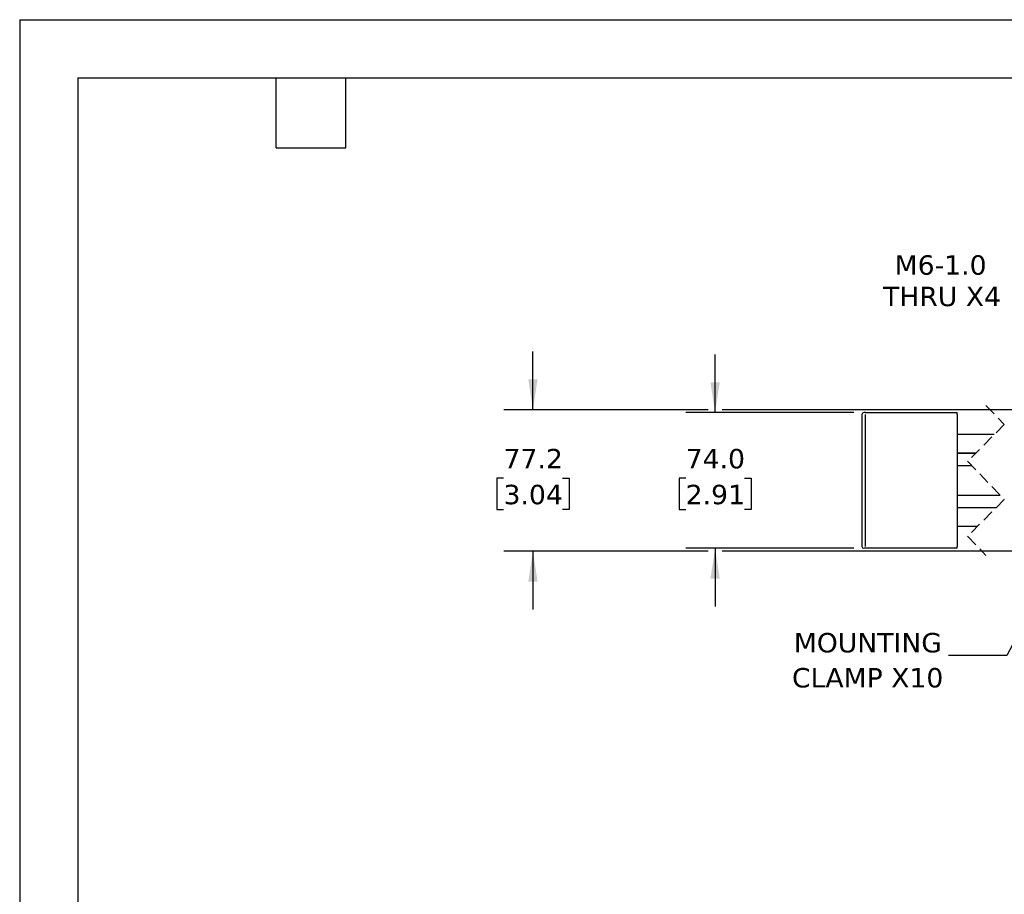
# Model space of a CAD drawing. Header units: millimetres. Extents: x 0 to 1397, y 0 to 1080.
# Tile 3 of 9: x 0 to 537, y 603 to 1080. Entities that reach past the tile are written whole.
import ezdxf

# ---------------------------------------------------------------- set-up
doc = ezdxf.new("R2010")
doc.units = ezdxf.units.MM
doc.header["$LTSCALE"] = 5
doc.linetypes.add('SLD-Dashed', pattern=[1.905, 1.27, -0.635])
doc.linetypes.add('SLD-Solid', pattern=[0])
doc.layers.add('DIMENSIONS', color=140, linetype='SLD-Solid', lineweight=25)
doc.layers.add('TEXT', color=140, linetype='SLD-Solid', lineweight=25)
doc.styles.add('SLDTEXTSTYLE0', font='VERDANA.TTF')
doc.styles.get("Standard").update_dxf_attribs({"font": 'VERDANA.TTF'})
doc.dimstyles.new('SLDDIMSTYLE0', dxfattribs={"dimtxt": 10.790039, "dimasz": 16.51, "dimexe": 0, "dimexo": 0.0625, "dimgap": 2.69751, "dimtad": 0, "dimtih": 1, "dimtoh": 1, "dimrnd": 1e-09, "dimzin": 4, "dimdsep": 46, "dimtxsty": 'SLDTEXTSTYLE0', "dimsah": 1, "dimcen": 0.09, "dimadec": 0, "dimazin": 1, "dimtfac": 1, "dimtmove": 0, "dimatfit": 0, "dimfxl": 0, "dimfrac": 2, "dimtolj": 1, "dimtzin": 12, "dimarcsym": 0})
doc.dimstyles.new('SLDDIMSTYLE4', dxfattribs={"dimtxt": 10.790039, "dimasz": 16.51, "dimexe": 0, "dimexo": 0.0625, "dimgap": 2.69751, "dimtad": 0, "dimtih": 1, "dimtoh": 1, "dimrnd": 1e-09, "dimzin": 12, "dimdsep": 46, "dimtxsty": 'SLDTEXTSTYLE0', "dimsah": 1, "dimcen": 0.09, "dimadec": 0, "dimazin": 3, "dimtfac": 1, "dimtmove": 0, "dimatfit": 0, "dimfxl": 0, "dimfrac": 2, "dimtolj": 1, "dimtzin": 12, "dimarcsym": 0})
doc.dimstyles.new('SLDDIMSTYLE5', dxfattribs={"dimtxt": 10.790039, "dimasz": 16.51, "dimexe": 0, "dimexo": 0.0625, "dimgap": 2.69751, "dimtad": 0, "dimtih": 1, "dimtoh": 1, "dimrnd": 1e-09, "dimzin": 12, "dimdsep": 46, "dimtxsty": 'SLDTEXTSTYLE0', "dimsah": 1, "dimcen": 0, "dimadec": 0, "dimazin": 3, "dimtfac": 1, "dimtofl": 0, "dimtmove": 0, "dimatfit": 3, "dimfxl": 0, "dimfrac": 2, "dimtolj": 1, "dimtzin": 12, "dimarcsym": 0})
doc.dimstyles.new('SLDDIMSTYLE8', dxfattribs={"dimtxt": 0.18, "dimasz": 16.51, "dimexe": 0, "dimexo": 0.0625, "dimgap": 0, "dimtad": 0, "dimtih": 1, "dimtoh": 1, "dimdec": 0, "dimrnd": 1e-09, "dimzin": 0, "dimdsep": 46, "dimtxsty": 'Standard', "dimsah": 1, "dimcen": 0.09, "dimadec": 0, "dimazin": 0, "dimtfac": 16.51, "dimtdec": 0, "dimtofl": 0, "dimtmove": 0, "dimatfit": 3, "dimfxl": 0, "dimfrac": 2, "dimtolj": 1, "dimtzin": 0, "dimarcsym": 0})

# ---------------------------------------------------------------- blocks, each defined once
blk = doc.blocks.new('_D_19')
at = {"layer": 'DIMENSIONS'}
for p, q in [((569.24, 937.62), (541.46, 937.62)), ((613.79, 860.45), (569.24, 937.62))]:
    blk.add_line(p, q, dxfattribs=at)
blk.add_solid([(613.79, 860.45), (607.73, 876.02), (603.33, 873.48)], dxfattribs=at)
at = {"layer": 'DIMENSIONS', "char_height": 10.583, "attachment_point": 1, "style": 'SLDTEXTSTYLE0'}
for s, insert in [('M6-1.0', (476.81, 951.06)), ('THRU X4', (470.47, 933.91))]:
    blk.add_mtext(s, dxfattribs=dict(at, insert=insert))
blk = doc.blocks.new('_D_21')
at = {"layer": 'DIMENSIONS'}
for p, q in [((378.96, 865.29), (378.96, 897.04)), ((454.61, 865.29), (363.09, 865.29)), ((362.93, 829.62), (359.31, 829.62)), ((359.31, 829.62), (359.31, 812.48)), ((395, 829.62), (398.62, 829.62)), ((398.62, 829.62), (398.62, 812.48)), ((359.31, 812.48), (362.93, 812.48)), ((398.62, 812.48), (395, 812.48)), ((454.61, 791.29), (363.09, 791.29)), ((378.96, 791.29), (378.96, 759.54))]:
    blk.add_line(p, q, dxfattribs=at)
for points in [[(378.96, 865.29), (381.5, 881.8), (376.42, 881.8)], [(378.96, 791.29), (376.42, 774.78), (381.5, 774.78)]]:
    blk.add_solid(points, dxfattribs=at)
at = {"layer": 'DIMENSIONS', "char_height": 10.583, "attachment_point": 1, "style": 'SLDTEXTSTYLE0'}
for s, insert in [('74.0', (362.93, 845.48)), ('2.91', (362.93, 825.92))]:
    blk.add_mtext(s, dxfattribs=dict(at, insert=insert))
blk = doc.blocks.new('_D_25')
at = {"layer": 'DIMENSIONS'}
for p, q in [((279.7, 866.89), (279.7, 898.64)), ((375.15, 866.89), (263.83, 866.89)), ((557.43, 866.89), (382.77, 866.89)), ((263.67, 829.62), (260.05, 829.62)), ((260.05, 829.62), (260.05, 812.48)), ((295.74, 829.62), (299.36, 829.62)), ((299.36, 829.62), (299.36, 812.48)), ((260.05, 812.48), (263.67, 812.48)), ((299.36, 812.48), (295.74, 812.48)), ((375.15, 789.69), (263.83, 789.69)), ((279.7, 789.69), (279.7, 757.94)), ((557.43, 789.69), (382.77, 789.69))]:
    blk.add_line(p, q, dxfattribs=at)
for points in [[(279.7, 866.89), (282.24, 883.4), (277.16, 883.4)], [(279.7, 789.69), (277.16, 773.18), (282.24, 773.18)]]:
    blk.add_solid(points, dxfattribs=at)
at = {"layer": 'DIMENSIONS', "char_height": 10.583, "attachment_point": 1, "style": 'SLDTEXTSTYLE0'}
for s, insert in [('77.2', (263.67, 845.48)), ('3.04', (263.67, 825.92))]:
    blk.add_mtext(s, dxfattribs=dict(at, insert=insert))
blk = doc.blocks.new('SW_NOTE_0_7')
at = {"layer": 'TEXT', "color": 0, "char_height": 10.583, "attachment_point": 2, "style": 'SLDTEXTSTYLE0'}
for s, insert in [('MOUNTING', (-43.91, 12.36)), ('CLAMP X10', (-44.04, -6.75))]:
    blk.add_mtext(s, dxfattribs=dict(at, insert=insert))

msp = doc.modelspace()

# ---------------------------------------------------------------- linework, layer by layer
at = {"color": 7, "linetype": 'SLD-Solid'}
for q in [(0.012, 0.013), (1397.012, 1079.513)]:
    msp.add_line((0.012, 1079.513), q, dxfattribs=at)
for p, q in [((458.964, 864.289), (458.964, 792.29)), ((460.964, 865.289), (459.964, 865.289)), ((460.964, 865.29), (510.964, 865.29)), ((460.964, 792.29), (460.964, 864.29)), ((510.964, 864.29), (510.964, 865.29)), ((510.964, 864.29), (510.964, 792.29)), ((531.125, 853.29), (510.964, 853.29)), ((510.964, 843.29), (521.125, 843.29)), ((520.842, 843.007), (510.964, 843.007)), ((518.898, 836.29), (510.964, 836.29)), ((510.964, 820.29), (534.227, 820.29)), ((510.964, 813.572), (532.283, 813.572)), ((532, 813.29), (510.964, 813.29)), ((510.964, 803.29), (522, 803.29)), ((460.964, 791.29), (459.964, 791.29)), ((510.964, 791.29), (460.964, 791.29)), ((510.964, 791.29), (510.964, 792.29))]:
    msp.add_line(p, q)
at = {"color": 7, "linetype": 'SLD-Dashed', "lineweight": 18}
for p, q in [((526.562, 869.165), (536.562, 858.727)), ((536.562, 858.727), (516.562, 838.727)), ((516.562, 838.727), (536.562, 817.852)), ((536.562, 817.852), (516.562, 797.852)), ((516.562, 797.852), (526.562, 787.415))]:
    msp.add_line(p, q, dxfattribs=at)
for centre, start, end in [((459.964, 864.289), 90.00116, 179.9997), ((459.964, 792.29), 180.0003, 269.99884)]:
    msp.add_arc(centre, 1, start, end)
at = {"layer": 'TEXT'}
for p, q in [((31.75, 1047.75), (1365.25, 1047.75)), ((31.75, 1047.75), (31.75, 31.75)), ((139.7, 1009.65), (139.7, 1047.75)), ((177.8, 1009.65), (177.8, 1047.75)), ((139.7, 1009.65), (177.8, 1009.65))]:
    msp.add_line(p, q, dxfattribs=at)

# ---------------------------------------------------------------- block references
msp.add_blockref('SW_NOTE_0_7', (506.132, 732.779), dxfattribs=at)

# ---------------------------------------------------------------- dimensions: what is measured, and where the dimension line sits
at = {"layer": 'DIMENSIONS'}
dim = msp.add_diameter_dim_2p(p1=(616.289, 856.125), p2=(613.789, 860.455), text='M6-1.0\\PTHRU X4', dimstyle='SLDDIMSTYLE5', override={"dimpost": '<>'}, dxfattribs=at)
dim.commit()
dim.dimension.update_dxf_attribs({"geometry": '_D_19', "text_midpoint": (501.995, 937.619), "dimtype": 163})
for base, p1, p2, dimstyle, picture, middle in [((279.704, 789.69), (563.784, 866.89), (563.784, 789.69), 'SLDDIMSTYLE4', '_D_25', (279.704, 829.624)), ((378.964, 791.29), (460.964, 865.29), (460.964, 791.29), 'SLDDIMSTYLE0', '_D_21', (378.964, 829.624))]:
    dim = msp.add_linear_dim(base=base, p1=p1, p2=p2, angle=90, dimstyle=dimstyle, dxfattribs=at)
    dim.commit()
    dim.dimension.update_dxf_attribs({"geometry": picture, "text_midpoint": middle, "dimtype": 160})

# ---------------------------------------------------------------- leaders
at = {"layer": 'TEXT'}
msp.add_leader([(568.48, 790.69), (537.882, 732.779), (506.132, 732.779)], dimstyle='SLDDIMSTYLE8', dxfattribs=at)

doc.saveas('drawing.dxf')
